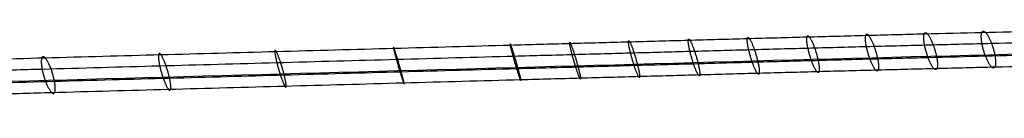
# Model space of a CAD drawing. Header units: millimetres. Extents: x -238 to 1309, y -218 to 242.
# Tile 15 of 26: x 538 to 868, y -27 to 6. Entities that reach past the tile are written whole.
import ezdxf

# ---------------------------------------------------------------- set-up
doc = ezdxf.new("R2010")
doc.units = ezdxf.units.MM
doc.layers.add('Transenna', color=18, linetype='Continuous', true_color=0x000000)

msp = doc.modelspace()

# ---------------------------------------------------------------- linework, layer by layer
at = {"layer": 'Transenna'}
for points in [[(48.54, 5.77, 914.03), (49.74, 4.22, 910.44), (52.72, 1.41, 903.32), (58.63, -2.24, 892.43), (65.74, -5.36, 881.4), (74.23, -8.11, 869.82), (83.67, -10.43, 858.18), (94.32, -12.43, 846.14), (105.76, -14.09, 834.11), (118.27, -15.47, 821.82), (131.46, -16.57, 809.61), (145.56, -17.44, 797.29), (160.26, -18.08, 785.13), (175.73, -18.51, 772.99), (191.7, -18.77, 761.09), (208.29, -18.86, 749.35), (225.3, -18.81, 737.94), (242.79, -18.64, 726.83), (260.62, -18.36, 716.12), (278.77, -18, 705.86), (297.19, -17.57, 696.09), (315.79, -17.09, 686.9), (334.57, -16.58, 678.29), (353.42, -16.06, 670.37), (372.4, -15.54, 663.13), (397.58, -14.85, 654.47), (429.38, -13.97, 645.33), (461.54, -13.09, 638.5), (487.43, -12.38, 634.47), (506.82, -11.84, 632.17), (526.27, -11.31, 630.59), (552.38, -10.59, 629.42), (585.14, -9.69, 629.76), (624.77, -8.6, 633.05), (664.42, -7.51, 639.2), (697.55, -6.6, 646.71), (723.97, -5.87, 654.07), (744.08, -5.32, 660.38), (764.16, -4.77, 667.38), (784.3, -4.22, 675.1), (804.33, -3.67, 683.45), (824.29, -3.14, 692.44), (844.04, -2.63, 701.99), (863.52, -2.14, 712.08), (882.69, -1.68, 722.67), (901.41, -1.27, 733.69), (919.71, -0.89, 745.15), (937.38, -0.57, 756.93), (954.52, -0.3, 769.1), (968.21, -0.13, 779.48), (978.82, -0.02, 787.94), (989.04, 0.05, 796.38), (998.9, 0.09, 804.97), (1008.37, 0.09, 813.71), (1015.14, 0.06, 820.21), (1021.78, 0.01, 826.85), (1030.12, -0.08, 835.57), (1038.02, -0.23, 844.43), (1045.44, -0.44, 853.41), (1050.67, -0.62, 860.12), (1055.56, -0.84, 866.79), (1061.64, -1.17, 875.61), (1067.17, -1.58, 884.52), (1072.08, -2.1, 893.56), (1075.33, -2.53, 900.15), (1078.31, -3.05, 906.9), (1080.09, -3.47, 911.49), (1080.93, -3.7, 913.82)], [(56.73, 3.81, 917.38), (58.04, 2.87, 913.88), (61.04, 1.04, 906.97), (66.77, -1.55, 896.4), (73.63, -3.91, 885.65), (81.83, -6.1, 874.34), (91, -8, 862.95), (101.37, -9.68, 851.13), (112.57, -11.1, 839.3), (124.84, -12.28, 827.19), (137.81, -13.23, 815.16), (151.7, -13.98, 803), (166.2, -14.52, 790.98), (181.47, -14.88, 778.99), (197.26, -15.07, 767.22), (213.67, -15.12, 755.62), (230.5, -15.03, 744.34), (247.8, -14.83, 733.36), (265.44, -14.53, 722.78), (283.4, -14.16, 712.65), (301.62, -13.72, 703.01), (320.01, -13.24, 693.94), (338.56, -12.73, 685.47), (357.18, -12.22, 677.68), (375.91, -11.71, 670.55), (400.75, -11.02, 662.05), (432.11, -10.16, 653.09), (463.8, -9.29, 646.42), (489.3, -8.59, 642.5), (508.4, -8.06, 640.26), (527.55, -7.54, 638.73), (553.26, -6.83, 637.62), (585.52, -5.94, 638.01), (624.55, -4.87, 641.31), (663.63, -3.8, 647.44), (696.3, -2.9, 654.89), (722.37, -2.18, 662.19), (742.22, -1.64, 668.45), (762.05, -1.09, 675.39), (781.96, -0.54, 683.05), (801.77, 0, 691.34), (821.51, 0.52, 700.25), (841.05, 1.03, 709.73), (860.32, 1.52, 719.74), (879.29, 1.97, 730.24), (897.81, 2.39, 741.16), (915.91, 2.77, 752.52), (933.38, 3.1, 764.19), (950.31, 3.38, 776.24), (963.82, 3.56, 786.5), (974.28, 3.67, 794.86), (984.35, 3.76, 803.2), (994.06, 3.81, 811.67), (1003.37, 3.83, 820.28), (1010.01, 3.82, 826.67), (1016.52, 3.79, 833.2), (1024.69, 3.72, 841.77), (1032.42, 3.61, 850.44), (1039.66, 3.46, 859.21), (1044.75, 3.32, 865.75), (1049.51, 3.16, 872.23), (1055.41, 2.91, 880.78), (1060.76, 2.62, 889.38), (1065.52, 2.27, 898.05), (1068.69, 2, 904.35), (1071.62, 1.69, 910.77), (1073.41, 1.47, 915.12), (1074.26, 1.35, 917.31)], [(46.76, -3.08, 913.19), (48.6, -4.76, 909.66), (52.61, -7.66, 902.66), (59.63, -11.26, 891.95), (67.54, -14.25, 881.1), (76.62, -16.86, 869.69), (86.51, -19.04, 858.21), (97.5, -20.92, 846.31), (109.22, -22.47, 834.42), (121.93, -23.76, 822.25), (135.29, -24.77, 810.17), (149.53, -25.57, 797.96), (164.33, -26.14, 785.9), (179.87, -26.53, 773.87), (195.9, -26.74, 762.08), (212.54, -26.8, 750.44), (229.58, -26.72, 739.14), (247.09, -26.52, 728.13), (264.92, -26.22, 717.53), (283.06, -25.84, 707.38), (301.45, -25.4, 697.73), (320.01, -24.92, 688.65), (338.74, -24.41, 680.17), (357.53, -23.89, 672.37), (376.44, -23.37, 665.26), (401.52, -22.68, 656.77), (433.19, -21.81, 647.84), (465.19, -20.93, 641.23), (490.94, -20.22, 637.36), (510.22, -19.69, 635.18), (529.56, -19.16, 633.71), (555.51, -18.45, 632.68), (588.07, -17.55, 633.2), (627.44, -16.47, 636.67), (666.84, -15.39, 642.99), (699.76, -14.48, 650.61), (726, -13.76, 658.05), (745.98, -13.21, 664.42), (765.93, -12.66, 671.47), (785.95, -12.11, 679.23), (805.87, -11.57, 687.63), (825.7, -11.04, 696.65), (845.33, -10.54, 706.23), (864.69, -10.05, 716.35), (883.73, -9.6, 726.96), (902.32, -9.19, 738), (920.48, -8.81, 749.48), (938.01, -8.5, 761.28), (954.99, -8.23, 773.46), (968.55, -8.06, 783.85), (979.03, -7.96, 792.32), (989.13, -7.89, 800.76), (998.86, -7.85, 809.35), (1008.19, -7.85, 818.09), (1014.84, -7.88, 824.58), (1021.35, -7.92, 831.21), (1029.51, -8.01, 839.93), (1037.22, -8.15, 848.76), (1044.42, -8.35, 857.72), (1049.47, -8.52, 864.4), (1054.18, -8.73, 871.04), (1059.98, -9.03, 879.81), (1065.18, -9.4, 888.67), (1069.69, -9.85, 897.62), (1072.61, -10.21, 904.13), (1075.2, -10.62, 910.8), (1076.66, -10.93, 915.32), (1077.3, -11.1, 917.61)], [(54.95, -5.04, 916.55), (56.89, -6.11, 913.1), (60.94, -8.03, 906.31), (67.77, -10.56, 895.92), (75.42, -12.8, 885.35), (84.23, -14.85, 874.21), (93.84, -16.61, 862.97), (104.56, -18.17, 851.3), (116.02, -19.47, 839.61), (128.5, -20.57, 827.63), (141.64, -21.43, 815.71), (155.67, -22.11, 803.66), (170.27, -22.59, 791.76), (185.62, -22.9, 779.87), (201.46, -23.04, 768.21), (217.92, -23.05, 756.72), (234.77, -22.94, 745.54), (252.09, -22.71, 734.66), (269.74, -22.39, 724.19), (287.69, -22, 714.17), (305.88, -21.55, 704.64), (324.23, -21.07, 695.69), (342.74, -20.56, 687.34), (361.29, -20.05, 679.68), (379.95, -19.54, 672.68), (404.7, -18.86, 664.36), (435.92, -18, 655.61), (467.45, -17.13, 649.15), (492.81, -16.43, 645.38), (511.8, -15.91, 643.27), (530.84, -15.39, 641.85), (556.39, -14.69, 640.89), (588.45, -13.81, 641.45), (627.23, -12.74, 644.94), (666.05, -11.67, 651.23), (698.5, -10.78, 658.79), (724.4, -10.07, 666.18), (744.12, -9.52, 672.49), (763.83, -8.98, 679.48), (783.61, -8.44, 687.19), (803.3, -7.9, 695.51), (822.92, -7.38, 704.46), (842.34, -6.88, 713.97), (861.49, -6.39, 724.01), (880.33, -5.94, 734.53), (898.72, -5.53, 745.48), (916.68, -5.15, 756.86), (934.01, -4.83, 768.54), (950.78, -4.56, 780.61), (964.16, -4.38, 790.88), (974.5, -4.27, 799.24), (984.45, -4.18, 807.58), (994.02, -4.13, 816.05), (1003.18, -4.11, 824.66), (1009.71, -4.12, 831.04), (1016.1, -4.15, 837.56), (1024.09, -4.21, 846.12), (1031.62, -4.31, 854.77), (1038.64, -4.46, 863.52), (1043.56, -4.58, 870.03), (1048.12, -4.73, 876.48), (1053.74, -4.95, 884.98), (1058.77, -5.2, 893.53), (1063.13, -5.48, 902.11), (1065.97, -5.68, 908.33), (1068.51, -5.88, 914.67), (1069.97, -6, 918.95), (1070.64, -6.04, 921.1)]]:
    msp.add_open_spline(points, degree=3, knots=[0, 0, 0, 0, 12.199481, 24.398961, 38.320532, 52.242103, 67.809577, 83.377052, 100.418369, 117.459685, 135.752726, 154.045766, 173.34206, 192.638353, 212.676377, 232.714401, 253.228018, 273.741634, 294.466418, 315.191202, 335.870258, 356.549313, 376.941599, 397.333884, 417.329564, 437.325243, 476.449729, 515.574215, 534.899212, 554.22421, 573.5273, 592.83039, 631.786273, 670.742156, 710.841904, 750.941652, 771.661513, 792.381375, 813.649571, 834.917767, 856.601478, 878.285189, 900.115226, 921.945262, 943.644732, 965.344203, 986.636406, 1007.928609, 1028.543037, 1049.157466, 1058.997383, 1068.837301, 1088.517136, 1097.773594, 1107.030051, 1116.286509, 1125.542967, 1142.698329, 1151.27601, 1159.853691, 1167.692652, 1175.531614, 1191.209536, 1198.310185, 1205.410835, 1212.511484, 1219.612133, 1219.612133, 1219.612133, 1219.612133], dxfattribs=at)
at = {"layer": 'Transenna', "extrusion": (-0.944102, -0.277452, -0.178022)}
msp.add_rational_spline([(804.29, -3.67, 683.54), (802.24, 2.11, 685.4), (801.73, -0.01, 691.43), (801.21, -2.12, 697.46), (803.26, -7.91, 695.6), (805.31, -13.69, 693.75), (805.83, -11.58, 687.72), (806.34, -9.46, 681.69), (804.29, -3.67, 683.54)], [1, 0.707106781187, 1, 0.707106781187, 1, 0.707106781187, 1, 0.707106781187, 1], degree=2, knots=[-40.280845, -40.280845, -40.280845, -30.210634, -30.210634, -20.140423, -20.140423, -10.070211, -10.070211, 0, 0, 0], dxfattribs=at)
at = {"layer": 'Transenna', "extrusion": (0.938972, 0.27676, 0.204291)}
msp.add_rational_spline([(824.2, -3.14, 692.51), (822.1, 2.64, 694.31), (821.42, 0.52, 700.32), (820.74, -1.6, 706.33), (822.84, -7.39, 704.53), (824.93, -13.17, 702.73), (825.62, -11.05, 696.72), (826.3, -8.93, 690.71), (824.2, -3.14, 692.51)], [1, 0.707106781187, 1, 0.707106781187, 1, 0.707106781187, 1, 0.707106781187, 1], degree=2, knots=[-40.280845, -40.280845, -40.280845, -30.210634, -30.210634, -20.140423, -20.140423, -10.070211, -10.070211, 0, 0, 0], dxfattribs=at)
at = {"layer": 'Transenna', "extrusion": (0.933267, 0.275847, 0.230046)}
msp.add_rational_spline([(843.99, -2.63, 702.08), (841.85, 3.15, 703.83), (841, 1.03, 709.82), (840.15, -1.09, 715.81), (842.29, -6.88, 714.06), (844.43, -12.66, 712.31), (845.28, -10.54, 706.32), (846.13, -8.42, 700.33), (843.99, -2.63, 702.08)], [1, 0.707106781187, 1, 0.707106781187, 1, 0.707106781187, 1, 0.707106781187, 1], degree=2, knots=[-40.280845, -40.280845, -40.280845, -30.210634, -30.210634, -20.140423, -20.140423, -10.070211, -10.070211, 0, 0, 0], dxfattribs=at)
at = {"layer": 'Transenna', "extrusion": (-0.926977, -0.274705, -0.255442)}
msp.add_rational_spline([(863.51, -2.14, 712.19), (861.33, 3.64, 713.88), (860.32, 1.51, 719.84), (859.3, -0.61, 725.81), (861.49, -6.4, 724.11), (863.67, -12.18, 722.42), (864.68, -10.06, 716.46), (865.69, -7.93, 710.49), (863.51, -2.14, 712.19)], [1, 0.707106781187, 1, 0.707106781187, 1, 0.707106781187, 1, 0.707106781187, 1], degree=2, knots=[-40.280845, -40.280845, -40.280845, -30.210634, -30.210634, -20.140423, -20.140423, -10.070211, -10.070211, 0, 0, 0], dxfattribs=at)
at = {"layer": 'Transenna'}
msp.add_open_spline([(51.79, -1.34, 911.02), (82.97, -27.31, 841.22), (340.95, -20.21, 623.18), (752.66, -8.9, 612.64), (1045.39, -0.85, 822.26), (1075.83, -6.58, 913.19)], degree=3, dxfattribs=at)
at = {"layer": 'Transenna', "extrusion": (0.959974, 0.278419, 0.030558)}
msp.add_rational_spline([(703.8, -6.43, 648.57), (702.05, -0.64, 650.69), (702.47, -2.73, 656.74), (702.88, -4.82, 662.78), (704.63, -10.61, 660.66), (706.38, -16.4, 658.54), (705.96, -14.31, 652.49), (705.55, -12.22, 646.44), (703.8, -6.43, 648.57)], [1, 0.707106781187, 1, 0.707106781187, 1, 0.707106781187, 1, 0.707106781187, 1], degree=2, knots=[-40.280845, -40.280845, -40.280845, -30.210634, -30.210634, -20.140423, -20.140423, -10.070211, -10.070211, 0, 0, 0], dxfattribs=at)
at = {"layer": 'Transenna', "extrusion": (0.958457, 0.278377, 0.062176)}
msp.add_rational_spline([(723.93, -5.88, 654.17), (722.12, -0.09, 656.24), (722.33, -2.18, 662.3), (722.55, -4.28, 668.35), (724.37, -10.07, 666.28), (726.18, -15.86, 664.21), (725.97, -13.76, 658.16), (725.75, -11.66, 652.1), (723.93, -5.88, 654.17)], [1, 0.707106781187, 1, 0.707106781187, 1, 0.707106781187, 1, 0.707106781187, 1], degree=2, knots=[-40.280845, -40.280845, -40.280845, -30.210634, -30.210634, -20.140423, -20.140423, -10.070211, -10.070211, 0, 0, 0], dxfattribs=at)
at = {"layer": 'Transenna', "extrusion": (0.956018, 0.27831, 0.092593)}
msp.add_rational_spline([(743.87, -5.33, 660.42), (741.99, 0.46, 662.44), (742.01, -1.64, 668.5), (742.04, -3.74, 674.55), (743.92, -9.53, 672.54), (745.8, -15.32, 670.52), (745.78, -13.22, 664.46), (745.75, -11.12, 658.41), (743.87, -5.33, 660.42)], [1, 0.707106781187, 1, 0.707106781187, 1, 0.707106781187, 1, 0.707106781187, 1], degree=2, knots=[-40.280845, -40.280845, -40.280845, -30.210634, -30.210634, -20.140423, -20.140423, -10.070211, -10.070211, 0, 0, 0], dxfattribs=at)
at = {"layer": 'Transenna', "extrusion": (0.952679, 0.278207, 0.122489)}
msp.add_rational_spline([(764.12, -4.77, 667.48), (762.17, 1.02, 669.44), (762.01, -1.09, 675.49), (761.85, -3.2, 681.55), (763.79, -8.98, 679.58), (765.73, -14.77, 677.62), (765.9, -12.66, 671.57), (766.06, -10.56, 665.52), (764.12, -4.77, 667.48)], [1, 0.707106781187, 1, 0.707106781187, 1, 0.707106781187, 1, 0.707106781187, 1], degree=2, knots=[-40.280845, -40.280845, -40.280845, -30.210634, -30.210634, -20.140423, -20.140423, -10.070211, -10.070211, 0, 0, 0], dxfattribs=at)
at = {"layer": 'Transenna', "extrusion": (0.948705, 0.277936, 0.150702)}
msp.add_rational_spline([(784.13, -4.22, 675.14), (782.13, 1.56, 677.05), (781.79, -0.55, 683.09), (781.45, -2.66, 689.14), (783.45, -8.45, 687.23), (785.45, -14.23, 685.32), (785.79, -12.12, 679.28), (786.13, -10.01, 673.23), (784.13, -4.22, 675.14)], [1, 0.707106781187, 1, 0.707106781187, 1, 0.707106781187, 1, 0.707106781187, 1], degree=2, knots=[-40.280845, -40.280845, -40.280845, -30.210634, -30.210634, -20.140423, -20.140423, -10.070211, -10.070211, 0, 0, 0], dxfattribs=at)
at = {"layer": 'Transenna', "extrusion": (-0.945451, -0.278019, 0.169789)}
msp.add_rational_spline([(585.12, -9.69, 630.23), (583.84, -3.89, 632.63), (585.5, -5.94, 638.48), (587.15, -8, 644.32), (588.43, -13.81, 641.91), (589.7, -19.61, 639.51), (588.05, -17.55, 633.67), (586.39, -15.5, 627.83), (585.12, -9.69, 630.23)], [1, 0.707106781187, 1, 0.707106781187, 1, 0.707106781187, 1, 0.707106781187, 1], degree=2, knots=[-40.280845, -40.280845, -40.280845, -30.210634, -30.210634, -20.140423, -20.140423, -10.070211, -10.070211, 0, 0, 0], dxfattribs=at)
at = {"layer": 'Transenna', "extrusion": (-0.955108, -0.278285, 0.10162)}
msp.add_rational_spline([(624.33, -8.61, 633.47), (622.88, -2.81, 635.79), (624.12, -4.88, 641.73), (625.35, -6.95, 647.67), (626.8, -12.75, 645.35), (628.24, -18.55, 643.03), (627.01, -16.48, 637.09), (625.77, -14.41, 631.15), (624.33, -8.61, 633.47)], [1, 0.707106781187, 1, 0.707106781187, 1, 0.707106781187, 1, 0.707106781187, 1], degree=2, knots=[-40.280845, -40.280845, -40.280845, -30.210634, -30.210634, -20.140423, -20.140423, -10.070211, -10.070211, 0, 0, 0], dxfattribs=at)
at = {"layer": 'Transenna', "extrusion": (-0.959866, -0.278416, 0.03379)}
msp.add_rational_spline([(664.33, -7.51, 639.66), (662.73, -1.72, 641.88), (663.54, -3.8, 647.89), (664.36, -5.88, 653.9), (665.96, -11.67, 651.67), (667.57, -17.47, 649.45), (666.75, -15.39, 643.44), (665.94, -13.31, 637.43), (664.33, -7.51, 639.66)], [1, 0.707106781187, 1, 0.707106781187, 1, 0.707106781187, 1, 0.707106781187, 1], degree=2, knots=[-40.280845, -40.280845, -40.280845, -30.210634, -30.210634, -20.140423, -20.140423, -10.070211, -10.070211, 0, 0, 0], dxfattribs=at)
at = {"layer": 'Transenna', "extrusion": (-0.930526, -0.277609, 0.238863)}
msp.add_rational_spline([(545.77, -10.77, 629.83), (544.67, -4.96, 632.31), (546.75, -7.01, 638.02), (548.82, -9.05, 643.73), (549.92, -14.86, 641.25), (551.02, -20.67, 638.77), (548.94, -18.63, 633.06), (546.87, -16.58, 627.35), (545.77, -10.77, 629.83)], [1, 0.707106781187, 1, 0.707106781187, 1, 0.707106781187, 1, 0.707106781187, 1], degree=2, knots=[-40.280845, -40.280845, -40.280845, -30.210634, -30.210634, -20.140423, -20.140423, -10.070211, -10.070211, 0, 0, 0], dxfattribs=at)

doc.saveas('drawing.dxf')
